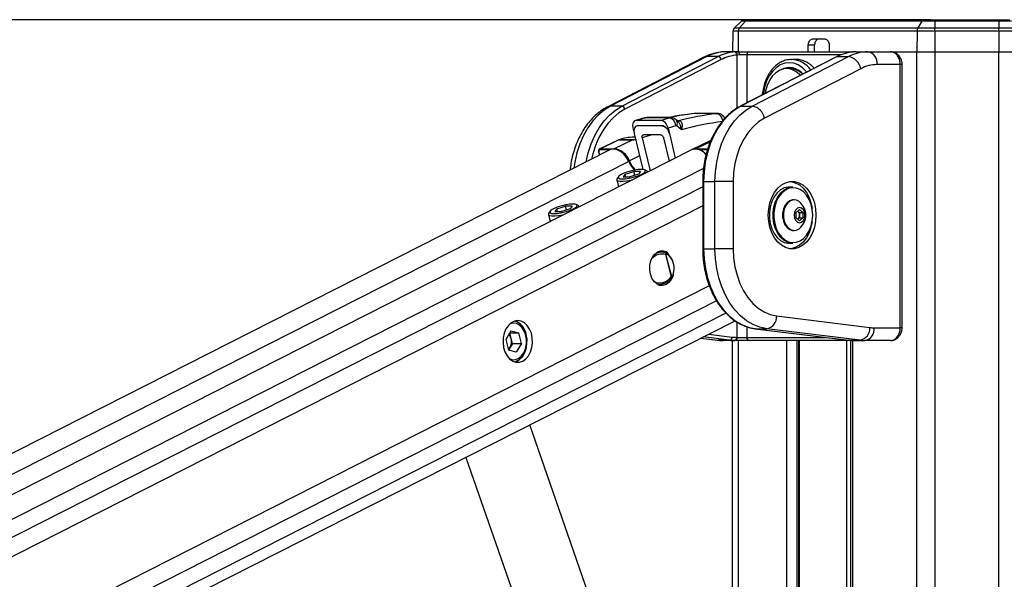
# Paper-space layout '3M DUO Surface Plate' of a CAD drawing. Header units: millimetres. Extents: x 10 to 10348, y 20 to 7979.
# Tile 33 of 117: x 3321 to 3627, y 3687 to 3862. Entities that reach past the tile are written whole.
import ezdxf

# ---------------------------------------------------------------- set-up
doc = ezdxf.new("R2010")
doc.units = ezdxf.units.MM
doc.layers.add('COMPONENT_GEOMETRY', color=7, linetype='Continuous')
doc.styles.add('SLDTEXTSTYLE0', font='TXT', dxfattribs={"width": 0.75})
doc.dimstyles.new('SLDDIMSTYLE0', dxfattribs={"dimtxt": 75, "dimasz": 3.302, "dimexe": 0, "dimexo": 0.0625, "dimgap": 18.75, "dimtad": 0, "dimtih": 1, "dimtoh": 1, "dimdec": 1, "dimrnd": 1e-09, "dimzin": 12, "dimdsep": 46, "dimtxsty": 'SLDTEXTSTYLE0', "dimsah": 1, "dimcen": 0.09, "dimadec": 0, "dimazin": 3, "dimtfac": 1, "dimtdec": 1, "dimtofl": 0, "dimtmove": 0, "dimatfit": 3, "dimfxl": 1, "dimfrac": 2, "dimtolj": 1, "dimtzin": 12, "dimarcsym": 0})

# ---------------------------------------------------------------- blocks, each defined once
blk = doc.blocks.new('_D_14')
at = {"layer": 'COMPONENT_GEOMETRY', "color": 7}
for p, q in [((3604.47, 3861.9), (417.28, 3861.9)), ((420.45, 3861.9), (420.45, 2461.18)), ((420.45, 941.4), (420.45, 2342.12)), ((3455.96, 941.4), (417.28, 941.4))]:
    blk.add_line(p, q, dxfattribs=at)
for points in [[(420.45, 3861.9), (419.94, 3858.6), (420.96, 3858.6)], [(420.45, 941.4), (420.96, 944.7), (419.94, 944.7)]]:
    blk.add_solid(points, dxfattribs=at)
at = {"layer": 'COMPONENT_GEOMETRY', "color": 7, "insert": (268.06, 2438.8), "char_height": 75, "attachment_point": 1, "style": 'SLDTEXTSTYLE0'}
blk.add_mtext('2920.5', dxfattribs=at)

psp = doc.layouts.new('3M DUO Surface Plate')

# ---------------------------------------------------------------- linework, layer by layer
at = {"color": 7, "linetype": 'Continuous', "lineweight": 25}
for p, q in [((3543.35, 3859.33), (3545.57, 3861.48)), ((3543.35, 3859.33), (3544.93, 3859.33)), ((3544.93, 3859.33), (3546.78, 3861.48)), ((3544.93, 3859.33), (3600.52, 3859.33)), ((3546.78, 3861.48), (3545.57, 3861.48)), ((3546.62, 3861.9), (3547.65, 3861.9)), ((3601.75, 3861.48), (3546.78, 3861.48)), ((3547.65, 3861.9), (3602.33, 3861.9)), ((3601.75, 3861.48), (3600.52, 3859.33)), ((3600.52, 3859.33), (3605.74, 3859.33)), ((3605.74, 3861.48), (3601.75, 3861.48)), ((3602.33, 3861.9), (3605.74, 3861.9)), ((3605.74, 3861.48), (3605.74, 3861.9)), ((3605.74, 3861.9), (3625.72, 3861.9)), ((3625.72, 3861.48), (3605.74, 3861.48)), ((3605.74, 3861.48), (3605.74, 3859.33)), ((3605.74, 3858.28), (3605.74, 3859.33)), ((3605.74, 3859.33), (3625.72, 3859.33)), ((3625.72, 3861.48), (3625.72, 3861.9)), ((3625.72, 3861.9), (3629.13, 3861.9)), ((3625.72, 3861.48), (3625.72, 3859.33)), ((3629.71, 3861.48), (3625.72, 3861.48)), ((3625.72, 3858.28), (3625.72, 3859.33)), ((3625.72, 3859.33), (3630.94, 3859.33)), ((3542.89, 3858.28), (3542.78, 3851.9)), ((3544.55, 3858.28), (3542.89, 3858.28)), ((3544.55, 3858.28), (3544.46, 3851.9)), ((3600.26, 3858.28), (3544.55, 3858.28)), ((3600.26, 3858.28), (3600.2, 3851.9)), ((3605.74, 3858.28), (3600.26, 3858.28)), ((3605.74, 3858.28), (3605.74, 3851.9)), ((3625.72, 3858.28), (3605.74, 3858.28)), ((3625.72, 3858.28), (3625.72, 3851.9)), ((3631.19, 3858.28), (3625.72, 3858.28)), ((3566.29, 3851.9), (3566.34, 3853.93)), ((3568.32, 3853.93), (3566.34, 3853.93)), ((3567.75, 3855.9), (3571.48, 3855.9)), ((3568.27, 3851.9), (3568.32, 3853.93)), ((3572.9, 3853.93), (3572.9, 3851.9)), ((3533.84, 3850.19), (3503.86, 3834.75)), ((3534.71, 3850.39), (3504.72, 3834.96)), ((3508.26, 3834.96), (3538.24, 3850.39)), ((3538.24, 3850.39), (3534.71, 3850.39)), ((3544.44, 3851.9), (3540.75, 3851.9)), ((3544.83, 3850.9), (3544.2, 3850.87)), ((3544.44, 3851.9), (3547.96, 3851.9)), ((3547.18, 3850.9), (3544.83, 3850.9)), ((3575.15, 3850.34), (3545.16, 3834.91)), ((3575.37, 3850.39), (3545.38, 3834.96)), ((3547.96, 3851.9), (3580.37, 3851.9)), ((3548.91, 3834.96), (3578.9, 3850.39)), ((3575.37, 3850.39), (3578.9, 3850.39)), ((3581.26, 3851.9), (3584.95, 3851.9)), ((3584.95, 3851.9), (3591.95, 3851.9)), ((3592.12, 3851.9), (3600.2, 3851.9)), ((3592.19, 3851.9), (3600.2, 3851.9)), ((3600.2, 3851.9), (3605.74, 3851.9)), ((3605.74, 3851.9), (3625.72, 3851.9)), ((3625.72, 3851.9), (3631.26, 3851.9)), ((3539.19, 3849.45), (3509.2, 3834.02)), ((3560.87, 3849.49), (3561.14, 3849.5)), ((3562.56, 3849.5), (3561.14, 3849.5)), ((3595.01, 3847.9), (3587.78, 3847.9)), ((3595.01, 3765.9), (3595.01, 3847.9)), ((3595.59, 3765.9), (3595.59, 3847.9)), ((3582.7, 3846.63), (3552.71, 3831.2)), ((3560.68, 3846.65), (3559.66, 3846.65)), ((3508.26, 3834.96), (3504.72, 3834.96)), ((3545.38, 3834.96), (3548.91, 3834.96)), ((3530.95, 3832.64), (3530.81, 3832.63)), ((3537.81, 3832.64), (3537.95, 3832.64)), ((3515.29, 3831.26), (3512.54, 3830.47)), ((3515.63, 3831.31), (3512.88, 3830.52)), ((3520.31, 3830.52), (3512.88, 3830.52)), ((3522.96, 3831.31), (3515.63, 3831.31)), ((3523.39, 3831.37), (3516.06, 3831.37)), ((3520.31, 3830.52), (3522.96, 3831.31)), ((3520.74, 3828.83), (3520.74, 3828.83)), ((3525.12, 3828.87), (3522.68, 3828.14)), ((3525.64, 3830.33), (3525.17, 3830.72)), ((3526.81, 3827.6), (3525.36, 3828.81)), ((3525.65, 3830.35), (3525.61, 3830.35)), ((3525.96, 3830.39), (3525.97, 3830.39)), ((3511.72, 3828.14), (3512.05, 3826.81)), ((3512.11, 3826.47), (3514.81, 3815.23)), ((3522.68, 3828.14), (3523.1, 3826.47)), ((3523.07, 3826.46), (3524.91, 3818.77)), ((3507.1, 3824.4), (3501.35, 3821.64)), ((3507.31, 3824.44), (3501.56, 3821.69)), ((3511.65, 3824.44), (3505.9, 3821.69)), ((3507.24, 3824.46), (3507.1, 3824.4)), ((3511.65, 3824.44), (3507.31, 3824.44)), ((3507.4, 3824.48), (3511.74, 3824.48)), ((3512.4, 3825.26), (3512.04, 3825.26)), ((3514.57, 3825.04), (3517.04, 3814.77)), ((3521.29, 3825.03), (3523.02, 3817.81)), ((3535.99, 3824.22), (3530.18, 3821.44)), ((3504.52, 3821.32), (2841.59, 3484.74)), ((3529.92, 3821.32), (2855.28, 3478.79)), ((3501.01, 3820.67), (3501.26, 3819.66)), ((3501.56, 3821.69), (3505.9, 3821.69)), ((3509.29, 3813.77), (3508.63, 3812.91)), ((3509.29, 3813.77), (3512.02, 3814.63)), ((3509.51, 3812.91), (3509.29, 3813.77)), ((3513.44, 3813.77), (3510.71, 3812.91)), ((3514.09, 3814.63), (3512.02, 3814.63)), ((3512.33, 3813.42), (3512.02, 3814.63)), ((3514.09, 3814.63), (3513.44, 3813.77)), ((3516.13, 3814.68), (3515.43, 3815.07)), ((3516.36, 3814.43), (3516.35, 3814.43)), ((3506.66, 3811.97), (3507.22, 3809.79)), ((3507.17, 3812.97), (3506.74, 3812.3)), ((3508.63, 3812.91), (3510.71, 3812.91)), ((3533.45, 3811.46), (3533.45, 3790.49)), ((3533.75, 3811.46), (3533.75, 3790.49)), ((3533.75, 3811.46), (3537.28, 3811.46)), ((3537.28, 3790.49), (3537.28, 3811.46)), ((3542.94, 3811.46), (3537.28, 3811.46)), ((3542.94, 3811.46), (3542.94, 3790.49)), ((3561.54, 3809.73), (3560.4, 3809.73)), ((3494.84, 3803.87), (3494.14, 3804.26)), ((3561.95, 3805.73), (3561.68, 3805.73)), ((3485.36, 3801.16), (3485.92, 3798.98)), ((3485.87, 3802.16), (3485.44, 3801.48)), ((3487.99, 3802.96), (3487.34, 3802.1)), ((3487.34, 3802.1), (3489.41, 3802.1)), ((3487.99, 3802.96), (3490.72, 3803.81)), ((3488.21, 3802.1), (3487.99, 3802.96)), ((3492.14, 3802.96), (3489.41, 3802.1)), ((3492.8, 3803.81), (3490.72, 3803.81)), ((3491.03, 3802.61), (3490.72, 3803.81)), ((3492.8, 3803.81), (3492.14, 3802.96)), ((3495.06, 3803.62), (3495.06, 3803.62)), ((3562.56, 3801.84), (3563.62, 3802.71)), ((3562.56, 3800.11), (3562.56, 3801.84)), ((3563.07, 3802.26), (3563.58, 3801.84)), ((3563.58, 3801.84), (3564.68, 3801.84)), ((3563.58, 3801.84), (3563.58, 3800.98)), ((3563.62, 3802.71), (3564.68, 3801.84)), ((3564.68, 3801.84), (3564.68, 3800.11)), ((3563.62, 3799.25), (3562.56, 3800.11)), ((3563.58, 3800.11), (3563.07, 3799.7)), ((3563.58, 3800.98), (3563.58, 3800.11)), ((3563.58, 3800.11), (3564.68, 3800.11)), ((3564.68, 3800.11), (3563.62, 3799.25)), ((3561.68, 3796.23), (3561.95, 3796.23)), ((3560.4, 3792.23), (3561.54, 3792.23)), ((3520.66, 3789.41), (3519.35, 3789.44)), ((3520.52, 3789.41), (3519.91, 3789.69)), ((3523.79, 3781.81), (3522.01, 3788.78)), ((3522.73, 3788.78), (3522.66, 3788.83)), ((3533.75, 3790.49), (3537.28, 3790.49)), ((3542.94, 3790.49), (3537.28, 3790.49)), ((3521.9, 3788.69), (3523.65, 3781.79)), ((3524.07, 3781.93), (3524.11, 3782)), ((3524.33, 3782.54), (3524.34, 3782.55)), ((3519.35, 3779.4), (3519.95, 3779.42)), ((2953, 3468.26), (3543.52, 3768.07)), ((3556.49, 3769.57), (3585.55, 3765.98)), ((3473.69, 3764.93), (3472.08, 3762.24)), ((3473.31, 3764.3), (3476.14, 3764.3)), ((3473.73, 3762.64), (3473.31, 3764.29)), ((3473.69, 3764.93), (3476.14, 3764.3)), ((3476.98, 3760.99), (3476.14, 3764.3)), ((3549.82, 3765.59), (3578.88, 3762)), ((3549.88, 3765.59), (3549.82, 3765.59)), ((3549.88, 3765.59), (3553.42, 3765.59)), ((3549.88, 3765.59), (3578.94, 3761.99)), ((3582.48, 3761.99), (3553.42, 3765.59)), ((3586.84, 3765.9), (3595.01, 3765.9)), ((3472.08, 3762.24), (3472.92, 3758.93)), ((3474.15, 3760.99), (3473.73, 3762.64)), ((3532.84, 3762.65), (3538.04, 3762.01)), ((3541.82, 3761.99), (3538.28, 3761.99)), ((3543.36, 3761.9), (3539.82, 3761.9)), ((3542.78, 3535.01), (3542.78, 3761.9)), ((3543.49, 3761.9), (3543.36, 3761.9)), ((3547.96, 3761.9), (3543.49, 3761.9)), ((3544.06, 3762.9), (3544.2, 3762.9)), ((3544.2, 3762.9), (3547.18, 3762.9)), ((3580.37, 3761.9), (3547.96, 3761.9)), ((3563.25, 3761.9), (3563.25, 3490.62)), ((3578.94, 3761.99), (3578.88, 3762)), ((3578.94, 3761.99), (3582.48, 3761.99)), ((3579.46, 3761.9), (3579.46, 3176.43)), ((3580.48, 3761.9), (3580.37, 3761.9)), ((3580.48, 3761.9), (3584.02, 3761.9)), ((3591.95, 3761.9), (3584.02, 3761.9)), ((3473.34, 3759.65), (3472.92, 3758.93)), ((3475.37, 3758.3), (3472.92, 3758.93)), ((3474.15, 3760.99), (3473.34, 3759.65)), ((3474.15, 3760.99), (3476.98, 3760.99)), ((3476.98, 3760.99), (3475.37, 3758.3)), ((3516.86, 3628.27), (3479.61, 3735.62)), ((3459.68, 3725.5), (3495.94, 3621.01))]:
    psp.add_line(p, q, dxfattribs=at)
at = {"color": 8, "linetype": 'Continuous', "lineweight": 25}
for p, q in [((3544.2, 3834.36), (3544.2, 3850.87)), ((3576.46, 3850.9), (3547.18, 3850.9)), ((3547.18, 3850.9), (3547.18, 3835.94)), ((3600.2, 977.9), (3600.2, 3851.9)), ((3605.74, 3851.9), (3605.74, 977.9)), ((3625.72, 977.9), (3625.72, 3851.9)), ((3595.59, 3847.9), (3595.01, 3847.9)), ((3531.67, 3832.67), (3531.81, 3832.68)), ((3535.84, 3823.87), (3531.3, 3821.69)), ((3501.1, 3820.64), (3501.34, 3819.7)), ((3504.49, 3821.3), (3501.43, 3821.3)), ((3513.79, 3819.47), (3510.62, 3817.86)), ((3531.3, 3821.69), (3535.05, 3821.69)), ((3534.93, 3821.3), (3532.45, 3821.3)), ((3510.42, 3817.75), (2848.56, 3481.72)), ((3533.71, 3815.51), (2863.49, 3475.23)), ((3533.75, 3811.46), (3533.45, 3811.46)), ((3533.45, 3809.84), (2957.85, 3517.6)), ((3533.45, 3803.84), (2965.74, 3515.6)), ((3533.75, 3790.49), (3533.45, 3790.49)), ((3535.5, 3778.94), (2970.91, 3492.29)), ((3537.78, 3774.24), (2965.72, 3483.8)), ((3540.71, 3770.44), (2915.1, 3452.81)), ((3544.2, 3762.9), (3544.2, 3767.63)), ((3547.18, 3766.23), (3547.18, 3762.9)), ((3595.59, 3765.9), (3595.01, 3765.9)), ((3532.87, 3762.66), (3538.28, 3761.99)), ((3541.82, 3761.99), (3533.56, 3763.02)), ((3535.29, 3763.89), (3542.59, 3762.99)), ((3538.04, 3762.01), (3538.28, 3761.99)), ((3544.46, 3761.9), (3544.46, 3530.18)), ((3547.18, 3762.9), (3571.6, 3762.9)), ((3559.7, 3489.38), (3559.7, 3761.9)), ((3562.78, 3761.9), (3562.78, 3489.57)), ((3563.55, 3761.9), (3563.55, 3490.62)), ((3578.39, 3490.62), (3578.39, 3761.9)), ((3580.15, 3761.9), (3580.15, 3176.43)), ((3580.34, 3761.9), (3580.37, 3761.9))]:
    psp.add_line(p, q, dxfattribs=at)
at = {"color": 8, "linetype": 'Continuous', "lineweight": 25, "flags": 128}
for points in [[(3533.84, 3850.19), (3534.17, 3850.32), (3534.71, 3850.39)], [(3580.37, 3851.9), (3580.25, 3851.88), (3580.15, 3851.84)], [(3565.88, 3845.57), (3565.71, 3845.79), (3564.54, 3846.94), (3563.24, 3847.8), (3561.86, 3848.32), (3560.43, 3848.5), (3559.01, 3848.32), (3557.63, 3847.8), (3556.33, 3846.94), (3555.16, 3845.79), (3554.15, 3844.36), (3553.33, 3842.7), (3552.73, 3840.87), (3552.36, 3838.91), (3552.32, 3838.59)], [(3504.72, 3834.96), (3502.74, 3833.74), (3500.88, 3832.19), (3499.17, 3830.33), (3497.63, 3828.19), (3496.29, 3825.8), (3495.16, 3823.2), (3494.26, 3820.42), (3493.61, 3817.51), (3493.34, 3815.64)], [(3497.16, 3817.58), (3497.8, 3820.42), (3498.69, 3823.2), (3499.82, 3825.8), (3501.16, 3828.19), (3502.7, 3830.33), (3504.42, 3832.19), (3506.28, 3833.74), (3508.26, 3834.96)], [(3503.86, 3834.75), (3504.19, 3834.88), (3504.72, 3834.96)], [(3545.38, 3834.96), (3545.24, 3834.94), (3545.16, 3834.91)], [(3509.2, 3834.02), (3507.3, 3832.85), (3505.52, 3831.36), (3503.87, 3829.58), (3502.4, 3827.52), (3501.11, 3825.23), (3500.02, 3822.73), (3499.17, 3820.06), (3498.76, 3818.39)], [(3515.29, 3831.26), (3515.29, 3831.26), (3515.63, 3831.31)], [(3517.73, 3825.99), (3516.61, 3825.67), (3514.57, 3825.04)], [(3507.31, 3824.44), (3507.17, 3824.43), (3507.1, 3824.4)], [(3501.1, 3820.64), (3501.06, 3820.64), (3501.03, 3820.65), (3501.01, 3820.66), (3501.01, 3820.67)], [(3524.34, 3782.55), (3524.34, 3782.55), (3524.33, 3782.57), (3524.32, 3782.58), (3524.3, 3782.6), (3524.27, 3782.62)]]:
    psp.add_lwpolyline(points, dxfattribs=at)
at = {"color": 7, "linetype": 'Continuous', "lineweight": 25, "flags": 128}
for points in [[(3544.44, 3851.9), (3544.52, 3851.88), (3544.59, 3851.82), (3544.66, 3851.73), (3544.72, 3851.61), (3544.77, 3851.45), (3544.8, 3851.28), (3544.83, 3851.09), (3544.83, 3850.9)], [(3575.37, 3850.39), (3575.23, 3850.37), (3575.15, 3850.34)], [(3563.92, 3844.56), (3563.65, 3844.85), (3562.51, 3845.77), (3561.27, 3846.38), (3559.98, 3846.64), (3558.67, 3846.55), (3557.39, 3846.11), (3556.2, 3845.34), (3555.14, 3844.26), (3554.23, 3842.92), (3553.52, 3841.36), (3553.04, 3839.63), (3552.91, 3838.89)], [(3545.38, 3834.96), (3543.4, 3833.74), (3541.54, 3832.19), (3539.83, 3830.33), (3538.29, 3828.19), (3536.94, 3825.8), (3535.82, 3823.2), (3534.92, 3820.42), (3534.27, 3817.51), (3533.88, 3814.51), (3533.75, 3811.46)], [(3537.28, 3811.46), (3537.41, 3814.51), (3537.81, 3817.51), (3538.46, 3820.42), (3539.35, 3823.2), (3540.48, 3825.8), (3541.82, 3828.19), (3543.36, 3830.33), (3545.07, 3832.19), (3546.93, 3833.74), (3548.91, 3834.96)], [(3537.95, 3832.64), (3536.41, 3832.65), (3531.81, 3832.68)], [(3552.71, 3831.2), (3550.87, 3830.04), (3549.15, 3828.55), (3547.6, 3826.74), (3546.23, 3824.65), (3545.07, 3822.31), (3544.15, 3819.78), (3543.48, 3817.1), (3543.08, 3814.31), (3542.94, 3811.46)], [(3507.4, 3824.48), (3507.26, 3824.46), (3507.24, 3824.46)], [(3510.42, 3817.75), (3509.74, 3818.97), (3508.87, 3820.03), (3507.89, 3820.85), (3506.85, 3821.38), (3505.82, 3821.59), (3504.86, 3821.46), (3504.52, 3821.32)], [(3514.29, 3815.26), (3513.3, 3815.2), (3512.15, 3815.02), (3510.93, 3814.74), (3509.75, 3814.39), (3508.7, 3813.98), (3507.87, 3813.56), (3507.32, 3813.15), (3507.1, 3812.79), (3507.22, 3812.52), (3507.68, 3812.34), (3508.44, 3812.28), (3509.43, 3812.34), (3510.58, 3812.52), (3511.8, 3812.79), (3512.98, 3813.15), (3514.03, 3813.56), (3514.86, 3813.98), (3515.41, 3814.39), (3515.63, 3814.74), (3515.51, 3815.02), (3515.05, 3815.2), (3514.29, 3815.26)], [(3516.35, 3814.43), (3516.19, 3814.65), (3516.13, 3814.68)], [(3506.74, 3812.3), (3506.7, 3812.23), (3506.7, 3811.89), (3507.05, 3811.65), (3507.73, 3811.53), (3508.69, 3811.53), (3509.86, 3811.65), (3511.16, 3811.89), (3511.53, 3811.98)], [(3568.75, 3800.98), (3568.62, 3799.05), (3568.25, 3797.19), (3567.64, 3795.45), (3566.81, 3793.91), (3565.8, 3792.6), (3564.63, 3791.58), (3563.36, 3790.88), (3562.01, 3790.52), (3560.64, 3790.52), (3559.29, 3790.88), (3558.01, 3791.58), (3556.85, 3792.6), (3555.84, 3793.91), (3555.01, 3795.45), (3554.4, 3797.19), (3554.03, 3799.05), (3553.9, 3800.98), (3554.03, 3802.91), (3554.4, 3804.77), (3555.01, 3806.51), (3555.84, 3808.05), (3556.85, 3809.36), (3558.01, 3810.38), (3559.29, 3811.08), (3560.64, 3811.43), (3562.01, 3811.43), (3563.36, 3811.08), (3564.63, 3810.38), (3565.8, 3809.36), (3566.81, 3808.05), (3567.64, 3806.51), (3568.25, 3804.77), (3568.62, 3802.91), (3568.75, 3800.98)], [(3560.79, 3811.45), (3560.95, 3811.43), (3562.3, 3811.08), (3563.57, 3810.38), (3564.74, 3809.36), (3565.75, 3808.05), (3566.58, 3806.51), (3567.19, 3804.77), (3567.54, 3803.08)], [(3560.4, 3809.73), (3560.09, 3809.72), (3558.85, 3809.45), (3557.68, 3808.83), (3556.62, 3807.9), (3555.71, 3806.68), (3554.99, 3805.23), (3554.5, 3803.6), (3554.25, 3801.86), (3554.25, 3800.09), (3554.5, 3798.36), (3554.99, 3796.73), (3555.71, 3795.28), (3556.62, 3794.06), (3557.68, 3793.12), (3558.85, 3792.51), (3560.09, 3792.24), (3560.4, 3792.23)], [(3561.54, 3792.23), (3561.22, 3792.24), (3559.99, 3792.51), (3558.81, 3793.12), (3557.75, 3794.06), (3556.84, 3795.28), (3556.13, 3796.73), (3555.63, 3798.36), (3555.38, 3800.09), (3555.38, 3801.86), (3555.63, 3803.6), (3556.13, 3805.23), (3556.84, 3806.68), (3557.75, 3807.9), (3558.81, 3808.83), (3559.99, 3809.45), (3561.22, 3809.72), (3561.54, 3809.73)], [(3567.72, 3800.98), (3567.6, 3802.7), (3567.23, 3804.35), (3566.64, 3805.86), (3565.84, 3807.18), (3564.88, 3808.23), (3563.78, 3809), (3562.59, 3809.43), (3561.37, 3809.52), (3560.16, 3809.26), (3559.01, 3808.66), (3557.98, 3807.74), (3557.09, 3806.55), (3556.39, 3805.13), (3555.91, 3803.54), (3555.66, 3801.84), (3555.66, 3800.11), (3555.91, 3798.42), (3556.39, 3796.83), (3557.09, 3795.41), (3557.98, 3794.22), (3559.01, 3793.3), (3560.16, 3792.7), (3561.37, 3792.44), (3562.59, 3792.53), (3563.78, 3792.96), (3564.88, 3793.72), (3565.84, 3794.78), (3566.64, 3796.09), (3567.23, 3797.61), (3567.6, 3799.26), (3567.72, 3800.98)], [(3493, 3804.44), (3492, 3804.38), (3490.85, 3804.21), (3489.63, 3803.93), (3488.45, 3803.57), (3487.4, 3803.17), (3486.57, 3802.74), (3486.02, 3802.34), (3485.8, 3801.98), (3485.92, 3801.71), (3486.38, 3801.53), (3487.14, 3801.47), (3488.13, 3801.53), (3489.29, 3801.71), (3490.5, 3801.98), (3491.68, 3802.34), (3492.73, 3802.74), (3493.56, 3803.17), (3494.11, 3803.57), (3494.34, 3803.93), (3494.21, 3804.21), (3493.75, 3804.38), (3493, 3804.44)], [(3561.68, 3805.73), (3561.45, 3805.72), (3560.55, 3805.45), (3559.74, 3804.86), (3559.07, 3803.98), (3558.6, 3802.87), (3558.35, 3801.63), (3558.35, 3800.33), (3558.6, 3799.09), (3559.07, 3797.98), (3559.74, 3797.1), (3560.55, 3796.5), (3561.45, 3796.24), (3561.68, 3796.23)], [(3563.63, 3805.09), (3563.49, 3805.2), (3562.63, 3805.63), (3561.72, 3805.72), (3560.82, 3805.45), (3560.01, 3804.86), (3559.34, 3803.98), (3558.87, 3802.87), (3558.62, 3801.63), (3558.62, 3800.33), (3558.87, 3799.09), (3559.34, 3797.98), (3560.01, 3797.1), (3560.82, 3796.5), (3561.72, 3796.24), (3562.63, 3796.33), (3563.49, 3796.76), (3563.63, 3796.87)], [(3485.44, 3801.48), (3485.4, 3801.42), (3485.4, 3801.08), (3485.75, 3800.84), (3486.43, 3800.72), (3487.4, 3800.72), (3488.57, 3800.84), (3489.86, 3801.08), (3490.23, 3801.17)], [(3495.06, 3803.62), (3494.89, 3803.83), (3494.84, 3803.87)], [(3565.3, 3800.98), (3565.17, 3801.89), (3564.81, 3802.66), (3564.26, 3803.17), (3563.62, 3803.35), (3562.98, 3803.17), (3562.43, 3802.66), (3562.07, 3801.89), (3561.94, 3800.98), (3562.07, 3800.07), (3562.43, 3799.3), (3562.98, 3798.78), (3563.62, 3798.6), (3564.26, 3798.78), (3564.81, 3799.3), (3565.17, 3800.07), (3565.3, 3800.98)], [(3567.54, 3798.87), (3567.19, 3797.19), (3566.58, 3795.45), (3565.75, 3793.91), (3564.74, 3792.6), (3563.57, 3791.58), (3562.3, 3790.88), (3560.95, 3790.52), (3560.79, 3790.51)], [(3524.22, 3782.14), (3524.21, 3782.12), (3523.67, 3780.93), (3522.93, 3779.99), (3522.05, 3779.34), (3521.07, 3779.04), (3520.08, 3779.11), (3519.13, 3779.54), (3518.29, 3780.3), (3517.62, 3781.34), (3517.16, 3782.6), (3516.95, 3783.98), (3517, 3785.38), (3517.31, 3786.73), (3517.84, 3787.91), (3518.58, 3788.86), (3519.47, 3789.5), (3519.47, 3789.5)], [(3522.67, 3788.81), (3522.7, 3788.81), (3522.73, 3788.8), (3522.75, 3788.78), (3522.76, 3788.75), (3522.77, 3788.71), (3522.78, 3788.68), (3522.77, 3788.64), (3522.76, 3788.59)], [(3533.75, 3790.49), (3533.88, 3787.41), (3534.28, 3784.38), (3534.95, 3781.43), (3535.86, 3778.63), (3537.02, 3776.01), (3538.39, 3773.6), (3539.96, 3771.46), (3541.71, 3769.61), (3543.61, 3768.07), (3545.62, 3766.88), (3547.72, 3766.05), (3549.88, 3765.59)], [(3553.42, 3765.59), (3551.26, 3766.05), (3549.16, 3766.88), (3547.14, 3768.07), (3545.25, 3769.61), (3543.5, 3771.46), (3541.93, 3773.6), (3540.55, 3776.01), (3539.4, 3778.63), (3538.48, 3781.43), (3537.82, 3784.38), (3537.42, 3787.41), (3537.28, 3790.49)], [(3542.94, 3790.49), (3543.07, 3787.67), (3543.48, 3784.9), (3544.14, 3782.23), (3545.05, 3779.71), (3546.19, 3777.38), (3547.54, 3775.3), (3549.08, 3773.49), (3550.78, 3771.98), (3552.6, 3770.82), (3554.52, 3770.01), (3556.49, 3769.57)], [(3519.91, 3779.16), (3520.35, 3779.34), (3520.78, 3779.6)], [(3477.39, 3755.5), (3478.34, 3756.17), (3479.17, 3757.13), (3479.81, 3758.34), (3480.23, 3759.72), (3480.42, 3761.21), (3480.37, 3762.72), (3480.06, 3764.16), (3479.53, 3765.47), (3478.81, 3766.58), (3477.92, 3767.41), (3476.92, 3767.93), (3475.86, 3768.11), (3474.8, 3767.95), (3473.79, 3767.44), (3472.9, 3766.61), (3472.16, 3765.52), (3471.62, 3764.22), (3471.31, 3762.77), (3471.25, 3761.27), (3471.43, 3759.78), (3471.85, 3758.39), (3472.48, 3757.17), (3473.29, 3756.2), (3474.25, 3755.52), (3475.28, 3755.16), (3476.35, 3755.16), (3477.39, 3755.5)], [(3478.32, 3763.54), (3477.86, 3764.81), (3477.2, 3765.89), (3476.36, 3766.69), (3475.41, 3767.18), (3474.4, 3767.31), (3473.41, 3767.09), (3473.32, 3767.05)], [(3473.32, 3756.18), (3474.14, 3755.94), (3475.15, 3755.98), (3476.13, 3756.38), (3477, 3757.11), (3477.71, 3758.12), (3478.23, 3759.35), (3478.51, 3760.72), (3478.54, 3762.15), (3478.32, 3763.54)], [(3474.9, 3755.25), (3475.26, 3755.38), (3476.24, 3755.97), (3477.1, 3756.87), (3477.79, 3758.02), (3478.27, 3759.36), (3478.52, 3760.83), (3478.53, 3762.34), (3478.29, 3763.81)], [(3474.99, 3755.23), (3475.44, 3755.38), (3476.42, 3755.97), (3477.28, 3756.87), (3477.97, 3758.02), (3478.45, 3759.36), (3478.7, 3760.83), (3478.71, 3762.34), (3478.46, 3763.81)]]:
    psp.add_lwpolyline(points, dxfattribs=at)
at = {"color": 7, "linetype": 'Continuous', "lineweight": 25}
for centre, radius, start, end in [((3544.39, 3858.25), 1.5, 134, 179), ((3546.2, 3858.28), 1.65, 140.3072, 179.8896), ((3546.62, 3860.4), 1.5, 90, 134), ((3547.67, 3860.75), 1.15, 91.1166, 140.6539), ((3602.47, 3858.3), 2.21, 152.2491, 180.6696), ((3602.4, 3861.19), 0.715, 96.1202, 156.0985), ((3540.83, 3838.73), 13.17, 90.3172, 117.6867), ((3544.41, 3838.6), 13.31, 94.0817, 117.5984), ((3538.04, 3849.24), 1.17, 10.3199, 80.2419), ((3545.11, 3838.13), 12.77, 94.0817, 117.5984), ((3543.28, 3850.96), 0.927, 354.4137, 78.6701), ((3548.08, 3851), 0.911, 97.8744, 186.1427), ((3581.53, 3838.6), 13.31, 94.0817, 117.5984), ((3585.02, 3838.73), 13.17, 90.3172, 117.6867), ((3578.11, 3845.8), 4.66, 10.3199, 80.2419), ((3584.24, 3848.4), 3.57, 351.9505, 78.5782), ((3587.84, 3836.84), 11.06, 90.3172, 117.6867), ((3560.45, 3841.37), 5.58, 40.1361, 118.2454), ((3560.57, 3841.11), 5.54, 44.3562, 88.8992), ((3508.06, 3833.81), 1.17, 10.3199, 80.2419), ((3548.12, 3830.36), 4.66, 10.3199, 80.2419), ((3540.34, 3746.18), 86.96, 96.197, 101.5952), ((3522.51, 3828.74), 2.61, 2.94, 80.1072), ((3507.67, 3823.69), 0.839, 108.8587, 115.6808), ((3512.05, 3810.99), 14.28, 90.0554, 109.0195), ((3512.01, 3823.69), 0.839, 108.8587, 115.6808), ((3501.75, 3821.41), 0.34, 124.3275, 198.0044), ((3505.07, 3815.84), 5.91, 19.9821, 81.9509), ((3531.2, 3817.51), 4.01, 34.1938, 108.5867), ((3531.27, 3819.15), 2.54, 89.3147, 118.0782), ((3521.08, 3822.58), 11.7, 204.3757, 220.2581), ((3521.28, 3822.68), 11.7, 204.3705, 220.6219), ((3560.26, 3800.98), 5.32, 0, 50.6107), ((3561.89, 3801.05), 1.7, 357.6806, 45.6754), ((3561.89, 3800.91), 1.7, 314.3246, 2.3194), ((3560.26, 3800.98), 5.32, 309.3893, 0), ((3520.77, 3786.88), 2.93, 45.6982, 116.3489), ((3521.7, 3788.55), 0.391, 36.7686, 46.6371), ((3518.56, 3784.42), 6.01, 341.5789, 46.909), ((3518.86, 3784.42), 5.71, 341.5789, 46.909), ((3523.43, 3781.84), 0.355, 343.3159, 355.1995), ((3473.01, 3762.98), 5.35, 8.9748, 69.264), ((3473.21, 3762.99), 5.31, 8.8489, 70.5041), ((3552.68, 3769.34), 3.83, 281.2125, 3.4748), ((3581.73, 3765.75), 3.83, 281.2125, 3.4748), ((3583.31, 3765.4), 3.57, 281.4218, 8.0495), ((3586.85, 3776.43), 10.54, 262.9387, 269.9947), ((3470.53, 3761.88), 3.28, 13.423, 38.7486), ((3469.81, 3761.62), 4.05, 330.7868, 14.6377), ((3539.82, 3774.44), 12.54, 262.9387, 269.9947), ((3541.63, 3762.93), 0.956, 281.2125, 3.4748), ((3543.36, 3774.44), 12.54, 262.9387, 269.9947), ((3544.07, 3774.94), 12.04, 262.9387, 269.9947), ((3543.18, 3762.77), 0.893, 281.4218, 8.0495), ((3543.32, 3762.77), 0.893, 281.4218, 8.0495), ((3548.08, 3762.8), 0.911, 173.8573, 262.1256), ((3580.48, 3774.44), 12.54, 262.9387, 269.9947), ((3584.02, 3774.44), 12.54, 262.9387, 269.9947), ((3471.12, 3760.95), 2.58, 313.2194, 329.6216)]:
    psp.add_arc(centre, radius, start, end, dxfattribs=at)
at = {"color": 8, "linetype": 'Continuous', "lineweight": 25}
for centre, radius, start, end in [((3560.76, 3841.68), 7.83, 35.4194, 87.2019), ((3537.38, 3830.31), 2.32, 1.2784, 79.6013), ((3523.94, 3829.63), 1.64, 330.0653, 41.6596), ((3525.66, 3831.58), 1.23, 269.2805, 284.785), ((3525.64, 3831.6), 1.26, 269.8516, 284.6377), ((3506.01, 3821.48), 0.232, 117.5404, 152.8492), ((3531.41, 3821.48), 0.232, 117.5404, 152.8492), ((3508.29, 3822.5), 5.2, 294.2148, 296.6857)]:
    psp.add_arc(centre, radius, start, end, dxfattribs=at)
at = {"color": 7, "linetype": 'Continuous', "lineweight": 25}
for centre, major_axis, ratio, start_param, end_param in [((3547.22, 3668.07), (-1.17, 165.01), 0.696002, 0.071949, 0.176028), ((1922.24, 3681.18), (6585.71, -0.09), 0.023725, 1.322953, 1.323914), ((3513.49, 3828.14), (-1.13, 2.26), 0.65939, 5.963578, 7.532233), ((2891.18, 3673.37), (6685.29, -0.88), 0.023371, 1.47649, 1.477607), ((2777, 3674.29), (6685.63, 1.8), 0.02323, 1.459315, 1.460434), ((3516.05, 3828.37), (0, 3), 0.709054, 0.000943, 0.205167), ((3520.91, 3828.14), (-1.12, 2.26), 0.661313, 4.397488, 5.966143), ((3525.19, 3828.38), (-0.004, 0.5), 0.695398, 5.749854, 6.482067), ((3549.02, 3668.09), (-1.19, 162.51), 0.695652, 0.071802, 0.187188), ((2891.18, 3673.37), (6563.74, -0.86), 0.023371, 1.474796, 1.475608), ((3549.02, 3668.09), (-1.19, 162.51), 0.695652, 0.22081, 0.221083), ((3501.59, 3820.64), (-0.317, 0.624), 0.665438, 5.957458, 7.528255)]:
    psp.add_ellipse(centre, major_axis=major_axis, ratio=ratio, start_param=start_param, end_param=end_param, dxfattribs=at)
at = {"color": 8, "linetype": 'Continuous', "lineweight": 25}
for centre, major_axis, ratio, start_param, end_param in [((3523.39, 3828.37), (0, 3), 0.705158, 0.001092, 0.203296), ((-3165.59, 3722.23), (8902.31, 70.25), 0.009428, 0.72014, 0.720207), ((3501.79, 3820.74), (-0.447, 0.895), 0.66672, 5.96183, 6.313799), ((3520.43, 3784.36), (1.95, 4.15), 0.895007, 0.124643, 1.240136), ((3520.43, 3784.36), (1.95, 4.15), 0.895007, 3.08595, 4.502852)]:
    psp.add_ellipse(centre, major_axis=major_axis, ratio=ratio, start_param=start_param, end_param=end_param, dxfattribs=at)
at = {"color": 7, "linetype": 'Continuous', "lineweight": 25}
for points, knots in [([(3566.34, 3853.93), (3566.36, 3854.16), (3566.4, 3854.61), (3566.66, 3855.2), (3567.02, 3855.64), (3567.41, 3855.87), (3567.66, 3855.89), (3567.75, 3855.9)], [0, 0, 0, 0, 0.217051, 0.434103, 0.651134, 0.868185, 1, 1, 1, 1]), ([(3569.73, 3855.9), (3569.58, 3855.88), (3569.26, 3855.83), (3568.84, 3855.49), (3568.52, 3854.98), (3568.35, 3854.43), (3568.33, 3854.07), (3568.32, 3853.93)], [0, 0, 0, 0, 0.217104, 0.434209, 0.651287, 0.868327, 1, 1, 1, 1]), ([(3571.48, 3855.9), (3571.64, 3855.88), (3571.96, 3855.83), (3572.39, 3855.49), (3572.71, 3854.98), (3572.88, 3854.43), (3572.89, 3854.07), (3572.9, 3853.93)], [0, 0, 0, 0, 0.217103, 0.434207, 0.651285, 0.868325, 1, 1, 1, 1]), ([(3540.75, 3851.9), (3540.31, 3851.89), (3539.16, 3851.86), (3537.31, 3851.53), (3535.44, 3850.95), (3534.31, 3850.41), (3533.84, 3850.19)], [0, 0, 0, 0, 0.185339, 0.485252, 0.785405, 1, 1, 1, 1]), ([(3543.46, 3851.87), (3543.6, 3851.88), (3543.9, 3851.9), (3544.26, 3851.9), (3544.44, 3851.9)], [0, 0, 0, 0, 0.491259, 1, 1, 1, 1]), ([(3581.26, 3851.9), (3581.17, 3851.9), (3580.99, 3851.9), (3580.72, 3851.88), (3580.58, 3851.87)], [0, 0, 0, 0, 0.491209, 1, 1, 1, 1]), ([(3595.01, 3847.9), (3594.97, 3848.34), (3594.91, 3849.23), (3594.39, 3850.42), (3593.63, 3851.33), (3592.77, 3851.83), (3592.19, 3851.88), (3591.95, 3851.9)], [0, 0, 0, 0, 0.212244, 0.424022, 0.636454, 0.850953, 1, 1, 1, 1]), ([(3595.59, 3847.9), (3595.59, 3847.91), (3595.62, 3848.31), (3595.47, 3849.09), (3595.03, 3850.16), (3594.31, 3851.02), (3593.44, 3851.59), (3592.64, 3851.89), (3592.13, 3851.87), (3591.96, 3851.86)], [0, 0, 0, 0, 0.007616, 0.193513, 0.383348, 0.575164, 0.744159, 0.910323, 1, 1, 1, 1]), ([(3560.85, 3849.47), (3560.45, 3849.44), (3559.56, 3849.38), (3558.22, 3848.91), (3556.88, 3848.14), (3555.65, 3847.09), (3554.54, 3845.78), (3553.61, 3844.25), (3552.85, 3842.53), (3552.33, 3840.66), (3552.06, 3839.28), (3552.02, 3838.52), (3552.02, 3838.43)], [0, 0, 0, 0, 0.089963, 0.199169, 0.30892, 0.419775, 0.531781, 0.644628, 0.757935, 0.871413, 0.984911, 1, 1, 1, 1]), ([(3568.17, 3846.75), (3567.91, 3847.03), (3567.23, 3847.76), (3566, 3848.6), (3564.54, 3849.24), (3563.37, 3849.51), (3562.72, 3849.47), (3562.56, 3849.46)], [0, 0, 0, 0, 0.163854, 0.416073, 0.66829, 0.920193, 1, 1, 1, 1]), ([(3503.86, 3834.75), (3503.46, 3834.54), (3502.41, 3833.97), (3500.8, 3832.8), (3499.06, 3831.2), (3497.47, 3829.34), (3496.04, 3827.25), (3494.81, 3824.95), (3493.77, 3822.48), (3492.96, 3819.86), (3492.39, 3817.37), (3492.21, 3815.73), (3492.13, 3815.02)], [0, 0, 0, 0, 0.0617874, 0.165867, 0.270833, 0.3770716, 0.4843264, 0.5922774, 0.7006287, 0.8091538, 0.9177064, 1, 1, 1, 1]), ([(3545.16, 3834.91), (3544.82, 3834.72), (3543.85, 3834.19), (3542.33, 3833.1), (3540.64, 3831.54), (3539.08, 3829.73), (3537.69, 3827.69), (3536.47, 3825.44), (3535.44, 3823.01), (3534.61, 3820.44), (3533.99, 3817.76), (3533.6, 3814.99), (3533.46, 3812.88), (3533.46, 3811.7), (3533.45, 3811.46)], [0, 0, 0, 0, 0.049656, 0.14155, 0.23371, 0.326192, 0.4189, 0.511746, 0.604661, 0.697595, 0.790524, 0.883444, 0.976359, 1, 1, 1, 1]), ([(3530.81, 3832.63), (3529.89, 3832.52), (3527.22, 3832.19), (3524.53, 3831.78), (3522.78, 3831.38), (3522.74, 3831.37)], [0, 0, 0, 0, 0.343578, 0.987229, 1, 1, 1, 1]), ([(3531.81, 3832.68), (3531.8, 3832.68), (3531.69, 3832.68), (3531.46, 3832.67), (3531.11, 3832.66), (3530.92, 3832.64), (3530.82, 3832.63)], [0, 0, 0, 0, 0.027924, 0.377027, 0.678285, 1, 1, 1, 1]), ([(3531.67, 3832.67), (3531.65, 3832.67), (3531.58, 3832.67), (3531.45, 3832.67), (3531.27, 3832.66), (3531.09, 3832.65), (3531, 3832.64), (3530.95, 3832.64)], [0, 0, 0, 0, 0.108678, 0.323219, 0.545584, 0.772492, 1, 1, 1, 1]), ([(3537.8, 3832.59), (3537.83, 3832.6), (3537.89, 3832.61), (3537.95, 3832.62), (3537.96, 3832.63), (3537.91, 3832.63), (3537.84, 3832.63), (3537.81, 3832.64)], [0, 0, 0, 0, 0.155525, 0.374182, 0.585503, 0.793018, 1, 1, 1, 1]), ([(3540.34, 3831.13), (3540.28, 3831.26), (3540.15, 3831.59), (3539.77, 3832), (3539.32, 3832.32), (3538.89, 3832.51), (3538.51, 3832.6), (3538.21, 3832.64), (3538, 3832.64), (3537.88, 3832.64), (3537.83, 3832.64)], [0, 0, 0, 0, 0.133439, 0.334275, 0.507021, 0.653734, 0.772566, 0.868362, 0.948387, 1, 1, 1, 1]), ([(3513.3, 3828.85), (3513.11, 3828.82), (3512.73, 3828.77), (3512.3, 3828.37), (3512.04, 3827.77), (3511.99, 3827.1), (3512.07, 3826.66), (3512.11, 3826.47)], [0, 0, 0, 0, 0.213276, 0.426545, 0.640061, 0.854446, 1, 1, 1, 1]), ([(3516.05, 3831.33), (3515.89, 3831.34), (3515.63, 3831.35), (3515.38, 3831.29), (3515.29, 3831.26)], [0, 0, 0, 0, 0.635889, 1, 1, 1, 1]), ([(3523.07, 3826.46), (3522.99, 3826.73), (3522.82, 3827.26), (3522.34, 3827.98), (3521.76, 3828.51), (3521.2, 3828.79), (3520.87, 3828.82), (3520.74, 3828.83)], [0, 0, 0, 0, 0.216349, 0.432725, 0.64839, 0.862964, 1, 1, 1, 1]), ([(3520.74, 3828.83), (3520.94, 3828.81), (3521.35, 3828.75), (3521.98, 3828.35), (3522.53, 3827.75), (3522.91, 3827.09), (3523.05, 3826.65), (3523.1, 3826.47)], [0, 0, 0, 0, 0.213184, 0.426356, 0.639931, 0.854769, 1, 1, 1, 1]), ([(3525.17, 3830.72), (3525, 3830.84), (3524.6, 3831.13), (3523.97, 3831.37), (3523.53, 3831.34), (3523.38, 3831.33)], [0, 0, 0, 0, 0.319938, 0.774384, 1, 1, 1, 1]), ([(3525.97, 3830.39), (3526.16, 3830.36), (3526.53, 3830.29), (3526.89, 3829.84), (3527.07, 3829.18), (3527.04, 3828.41), (3526.9, 3827.86), (3526.82, 3827.61), (3526.81, 3827.6)], [0, 0, 0, 0, 0.184504, 0.375518, 0.581526, 0.809314, 0.994346, 1, 1, 1, 1]), ([(3514.57, 3825.04), (3514.55, 3825.15), (3514.52, 3825.36), (3514.57, 3825.65), (3514.7, 3825.86), (3514.87, 3825.98), (3515, 3825.99), (3515.05, 3825.99)], [0, 0, 0, 0, 0.215884, 0.431795, 0.646999, 0.861098, 1, 1, 1, 1]), ([(3520.36, 3825.98), (3520.44, 3825.97), (3520.6, 3825.95), (3520.85, 3825.78), (3521.07, 3825.55), (3521.22, 3825.28), (3521.27, 3825.1), (3521.29, 3825.03)], [0, 0, 0, 0, 0.213684, 0.42736, 0.641312, 0.856192, 1, 1, 1, 1]), ([(3501.32, 3821.61), (3501.26, 3821.58), (3501.13, 3821.49), (3501.01, 3821.26), (3500.95, 3820.98), (3500.99, 3820.77), (3501.01, 3820.67)], [0, 0, 0, 0, 0.208625, 0.460779, 0.733818, 1, 1, 1, 1]), ([(3522.67, 3788.81), (3522.36, 3788.97), (3521.6, 3789.36), (3520.23, 3789.51), (3519.27, 3789.17), (3518.8, 3789.01)], [0, 0, 0, 0, 0.261294, 0.636236, 1, 1, 1, 1]), ([(3521.97, 3788.83), (3521.95, 3788.79), (3521.93, 3788.74), (3521.9, 3788.69), (3521.9, 3788.69)], [0, 0, 0, 0, 0.971383, 1, 1, 1, 1]), ([(3521.9, 3788.69), (3521.9, 3788.69), (3521.95, 3788.72), (3521.98, 3788.75), (3522.01, 3788.78)], [0, 0, 0, 0, 0.028633, 1, 1, 1, 1]), ([(3522.01, 3788.78), (3522.02, 3788.79), (3522.05, 3788.82), (3522.15, 3788.85), (3522.38, 3788.82), (3522.6, 3788.71), (3522.74, 3788.61), (3522.76, 3788.59)], [0, 0, 0, 0, 0.045344, 0.125649, 0.375686, 0.92411, 1, 1, 1, 1]), ([(3522.67, 3788.81), (3522.65, 3788.83), (3522.59, 3788.89), (3522.52, 3788.92), (3522.46, 3788.95)], [0, 0, 0, 0, 0.233731, 1, 1, 1, 1]), ([(3533.45, 3790.49), (3533.46, 3790), (3533.48, 3788.56), (3533.68, 3786.2), (3534.14, 3783.45), (3534.81, 3780.79), (3535.7, 3778.26), (3536.79, 3775.87), (3538.07, 3773.67), (3539.52, 3771.68), (3541.12, 3769.93), (3542.86, 3768.44), (3544.7, 3767.23), (3545.99, 3766.68), (3546.62, 3766.4)], [0, 0, 0, 0, 0.045984, 0.13286, 0.219789, 0.306751, 0.393752, 0.480796, 0.567875, 0.654956, 0.741985, 0.828882, 0.915545, 1, 1, 1, 1]), ([(3524.27, 3782.62), (3524.22, 3782.47), (3524.14, 3782.22), (3524, 3781.98), (3523.9, 3781.86), (3523.84, 3781.81), (3523.8, 3781.81), (3523.79, 3781.81)], [0, 0, 0, 0, 0.4556706, 0.7450106, 0.8506376, 0.9570609, 1, 1, 1, 1]), ([(3519.39, 3779.49), (3519.49, 3779.46), (3520.1, 3779.31), (3521.29, 3779.6), (3522.75, 3780.35), (3523.47, 3781.27), (3523.81, 3781.72)], [0, 0, 0, 0, 0.067471, 0.376847, 0.695005, 1, 1, 1, 1]), ([(3523.79, 3781.81), (3523.75, 3781.8), (3523.7, 3781.8), (3523.65, 3781.79), (3523.65, 3781.79)], [0, 0, 0, 0, 0.971367, 1, 1, 1, 1]), ([(3523.65, 3781.79), (3523.65, 3781.79), (3523.7, 3781.77), (3523.74, 3781.75), (3523.77, 3781.73)], [0, 0, 0, 0, 0.028617, 1, 1, 1, 1]), ([(3523.77, 3781.73), (3523.79, 3781.73), (3523.84, 3781.71), (3523.92, 3781.74), (3524.03, 3781.84), (3524.11, 3781.95), (3524.14, 3782.06), (3524.14, 3782.07)], [0, 0, 0, 0, 0.102834, 0.312671, 0.49823, 0.973611, 1, 1, 1, 1]), ([(3524.14, 3782.07), (3524.17, 3782.12), (3524.26, 3782.27), (3524.3, 3782.45), (3524.33, 3782.55)], [0, 0, 0, 0, 0.393165, 1, 1, 1, 1]), ([(3546.62, 3766.4), (3546.64, 3766.39), (3547.29, 3766.09), (3548.37, 3765.82), (3549.43, 3765.65), (3549.82, 3765.59)], [0, 0, 0, 0, 0.013637, 0.640079, 1, 1, 1, 1]), ([(3591.95, 3761.9), (3592.3, 3761.94), (3592.99, 3762.03), (3593.91, 3762.74), (3594.6, 3763.77), (3594.96, 3764.89), (3594.99, 3765.62), (3595.01, 3765.9)], [0, 0, 0, 0, 0.217102, 0.434577, 0.651626, 0.866747, 1, 1, 1, 1]), ([(3591.96, 3761.91), (3591.98, 3761.9), (3592.34, 3761.86), (3593.03, 3762.04), (3593.95, 3762.49), (3594.7, 3763.2), (3595.25, 3764.1), (3595.56, 3765.03), (3595.56, 3765.65), (3595.56, 3765.9)], [0, 0, 0, 0, 0.010175, 0.183193, 0.35436, 0.525036, 0.699306, 0.878987, 1, 1, 1, 1]), ([(3538.04, 3762.01), (3538.48, 3761.97), (3539.07, 3761.91), (3539.67, 3761.9), (3539.82, 3761.9)], [0, 0, 0, 0, 0.738034, 1, 1, 1, 1])]:
    psp.add_open_spline(points, degree=3, knots=knots, dxfattribs=at)
at = {"color": 8, "linetype": 'Continuous', "lineweight": 25}
for points, knots in [([(3526.81, 3827.6), (3526.81, 3827.61), (3526.79, 3827.89), (3526.69, 3828.5), (3526.39, 3829.34), (3526.01, 3830), (3525.71, 3830.23), (3525.62, 3830.3)], [0, 0, 0, 0, 0.00778, 0.262571, 0.576626, 0.860743, 1, 1, 1, 1]), ([(3512.57, 3824.54), (3512.4, 3824.51), (3512.14, 3824.48), (3511.82, 3824.45), (3511.7, 3824.45), (3511.65, 3824.44)], [0, 0, 0, 0, 0.53337, 0.790593, 1, 1, 1, 1]), ([(3511.74, 3824.48), (3511.77, 3824.48), (3511.81, 3824.48), (3511.92, 3824.5), (3512.16, 3824.53), (3512.39, 3824.57), (3512.56, 3824.61)], [0, 0, 0, 0, 0.141768, 0.17619, 0.409563, 1, 1, 1, 1]), ([(3522.46, 3788.95), (3522.44, 3788.97), (3522.37, 3789.01), (3522.26, 3789.02), (3522.15, 3789.01), (3522.07, 3788.97), (3522.01, 3788.91), (3521.98, 3788.86), (3521.97, 3788.83)], [0, 0, 0, 0, 0.13599, 0.410243, 0.615825, 0.773818, 0.909081, 1, 1, 1, 1])]:
    psp.add_open_spline(points, degree=3, knots=knots, dxfattribs=at)

# ---------------------------------------------------------------- dimensions: what is measured, and where the dimension line sits
at = {"layer": 'COMPONENT_GEOMETRY', "color": 7}
dim = psp.add_linear_dim(base=(420.45, 941.4), p1=(3605.74, 3861.9), p2=(3457.23, 941.4), angle=90, dimstyle='SLDDIMSTYLE0', dxfattribs=at)
dim.commit()
dim.dimension.update_dxf_attribs({"geometry": '_D_14', "text_midpoint": (420.45, 2401.65), "dimtype": 160})

doc.saveas('drawing.dxf')
